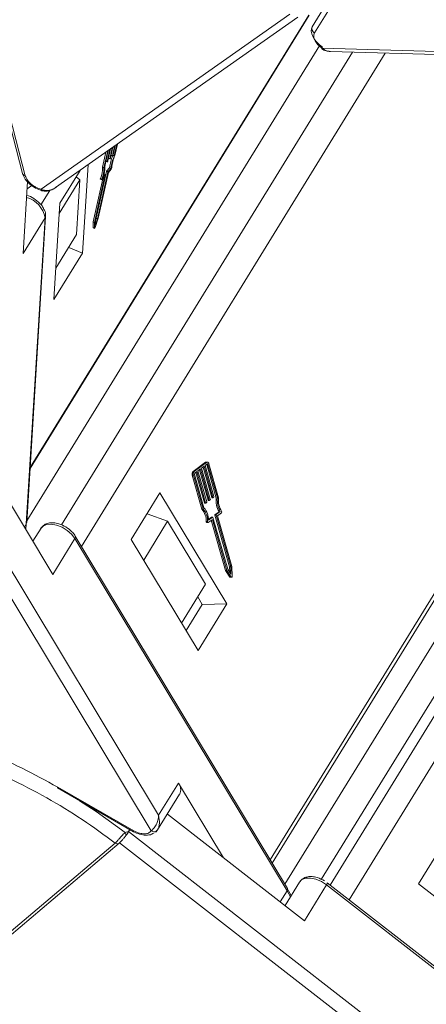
# Model space of a CAD drawing. Header units: millimetres. Extents: x 1995 to 3465, y 709 to 1742.
# Tile 24 of 45: x 2901 to 2929, y 1537 to 1603. Entities that reach past the tile are written whole.
import ezdxf

# ---------------------------------------------------------------- set-up
doc = ezdxf.new("R2010")
doc.units = ezdxf.units.MM

msp = doc.modelspace()

# ---------------------------------------------------------------- linework, layer by layer
at = {"color": 7, "linetype": 'Continuous', "lineweight": 15}
for p, q in [((2922.717, 1605.88), (2920.904, 1602.939)), ((2922.865, 1605.453), (2921.052, 1602.512)), ((2919.375, 1603.791), (2902.452, 1591.889)), ((2901.709, 1572.929), (2920.697, 1603.73)), ((2920.661, 1603.731), (2901.713, 1572.995)), ((2903.447, 1592.009), (2919.917, 1603.593)), ((2921.421, 1601.694), (2901.49, 1569.362)), ((2923.64, 1601.212), (2903.836, 1569.087)), ((2905.204, 1567.624), (2925.87, 1601.148)), ((2949.322, 1600.679), (2921.579, 1601.476)), ((2922.13, 1601.255), (2949.448, 1600.47)), ((2900.12, 1597.103), (2901.197, 1592.964)), ((2900.308, 1596.948), (2901.385, 1592.809)), ((2906.986, 1594.498), (2906.731, 1593.347)), ((2907.03, 1594.529), (2906.788, 1593.436)), ((2906.956, 1593.776), (2907.141, 1594.607)), ((2907.185, 1594.638), (2907.006, 1593.832)), ((2907.13, 1593.972), (2907.295, 1594.716)), ((2907.34, 1594.747), (2907.18, 1594.028)), ((2907.304, 1594.168), (2907.45, 1594.824)), ((2907.494, 1594.855), (2907.354, 1594.224)), ((2907.434, 1594.164), (2907.605, 1594.933)), ((2907.476, 1594.187), (2907.649, 1594.964)), ((2906.864, 1594.412), (2906.636, 1593.385)), ((2906.868, 1593.795), (2906.957, 1593.76)), ((2906.871, 1593.81), (2906.956, 1593.776)), ((2906.988, 1593.791), (2906.963, 1593.763)), ((2907.042, 1593.991), (2907.131, 1593.956)), ((2907.045, 1594.006), (2907.13, 1593.972)), ((2907.162, 1593.987), (2907.137, 1593.959)), ((2907.216, 1594.187), (2907.305, 1594.152)), ((2907.219, 1594.201), (2907.304, 1594.168)), ((2907.336, 1594.183), (2907.311, 1594.155)), ((2907.345, 1594.199), (2907.434, 1594.164)), ((2947.547, 1594.193), (2918.039, 1546.325)), ((2918.175, 1546.1), (2947.588, 1593.814)), ((2905.108, 1593.177), (2903.736, 1590.952)), ((2905.283, 1587.558), (2905.651, 1593.559)), ((2906.908, 1593.097), (2906.204, 1589.924)), ((2906.636, 1593.385), (2906.731, 1593.347)), ((2906.908, 1593.097), (2907.003, 1593.06)), ((2907.118, 1593.354), (2906.926, 1593.137)), ((2906.926, 1593.137), (2907.021, 1593.1)), ((2907.021, 1593.1), (2907.213, 1593.316)), ((2907.035, 1593.037), (2907.227, 1593.253)), ((2907.118, 1593.354), (2907.213, 1593.316)), ((2901.202, 1592.947), (2901.197, 1592.964)), ((2901.529, 1592.415), (2901.228, 1587.518)), ((2905.102, 1592.526), (2903.692, 1590.239)), ((2904.836, 1592.737), (2905.102, 1592.526)), ((2905.102, 1592.526), (2904.874, 1588.811)), ((2906.649, 1592.602), (2906, 1589.679)), ((2906.78, 1592.73), (2906.095, 1589.641)), ((2906.853, 1592.892), (2906.149, 1589.719)), ((2906.299, 1589.887), (2907.003, 1593.06)), ((2906.343, 1589.921), (2907.035, 1593.037)), ((2906.487, 1592.571), (2906.582, 1592.533)), ((2906.588, 1592.59), (2906.494, 1592.628)), ((2906.594, 1592.54), (2906.774, 1592.743)), ((2906.655, 1592.688), (2906.847, 1592.904)), ((2906.752, 1592.941), (2906.72, 1592.905)), ((2906.752, 1592.941), (2906.847, 1592.904)), ((2906.853, 1592.907), (2906.758, 1592.945)), ((2906.767, 1592.736), (2906.78, 1592.73)), ((2901.499, 1591.924), (2901.82, 1592.15)), ((2902.447, 1590.845), (2903.048, 1591.819)), ((2902.513, 1591.794), (2902.52, 1591.793)), ((2951.277, 1591.925), (2922.112, 1544.614)), ((2919.037, 1544.669), (2947.901, 1591.491)), ((2923.4, 1543.613), (2953.033, 1591.683)), ((2903.736, 1590.952), (2903.333, 1584.395)), ((2949.768, 1590.823), (2921.516, 1544.993)), ((2901.228, 1587.518), (2902.728, 1589.95)), ((2902.728, 1589.95), (2901.45, 1569.149)), ((2901.483, 1569.252), (2902.761, 1590.053)), ((2906.13, 1589.301), (2906.343, 1589.921)), ((2906.141, 1589.431), (2906.299, 1589.887)), ((2906.204, 1589.924), (2906.179, 1589.853)), ((2906.204, 1589.924), (2906.299, 1589.887)), ((2906, 1589.679), (2905.989, 1589.287)), ((2906.084, 1589.25), (2905.989, 1589.287)), ((2905.993, 1589.274), (2906.088, 1589.237)), ((2906, 1589.679), (2906.095, 1589.641)), ((2906.095, 1589.641), (2906.084, 1589.25)), ((2906.149, 1589.719), (2906.141, 1589.431)), ((2903.464, 1586.524), (2904.874, 1588.811)), ((2904.333, 1587.933), (2905.283, 1587.558)), ((2903.333, 1584.395), (2905.283, 1587.558)), ((2910.451, 1549.356), (2896.022, 1573.299)), ((2913.636, 1573.339), (2912.792, 1572.717)), ((2913.719, 1573.341), (2912.875, 1572.719)), ((2913.541, 1573.069), (2913.366, 1572.939)), ((2913.472, 1573.018), (2914.059, 1570.953)), ((2914.143, 1570.954), (2913.541, 1573.069)), ((2913.753, 1573.224), (2913.612, 1573.121)), ((2913.612, 1573.121), (2914.213, 1571.006)), ((2913.636, 1573.339), (2913.719, 1573.341)), ((2913.765, 1573.357), (2913.682, 1573.356)), ((2913.721, 1573.19), (2913.718, 1573.199)), ((2913.804, 1573.192), (2913.721, 1573.19)), ((2913.721, 1573.19), (2914.368, 1570.913)), ((2914.452, 1570.915), (2913.804, 1573.192)), ((2914.532, 1570.931), (2913.875, 1573.244)), ((2895.198, 1572.751), (2909.935, 1548.295)), ((2899.028, 1572.741), (2903.258, 1565.722)), ((2912.736, 1572.464), (2912.819, 1572.466)), ((2912.736, 1572.464), (2913.394, 1570.151)), ((2912.875, 1572.719), (2912.792, 1572.717)), ((2912.819, 1572.466), (2913.477, 1570.153)), ((2912.89, 1572.518), (2913.537, 1570.241)), ((2913.049, 1572.706), (2912.908, 1572.602)), ((2912.98, 1572.655), (2913.567, 1570.59)), ((2913.65, 1570.591), (2913.049, 1572.706)), ((2913.295, 1572.887), (2913.119, 1572.758)), ((2913.119, 1572.758), (2913.721, 1570.643)), ((2913.226, 1572.836), (2913.813, 1570.771)), ((2913.896, 1570.773), (2913.295, 1572.887)), ((2913.366, 1572.939), (2913.967, 1570.825)), ((2910.538, 1571.261), (2908.589, 1568.099)), ((2915.086, 1563.714), (2910.538, 1571.261)), ((2913.567, 1570.59), (2913.65, 1570.591)), ((2913.585, 1570.571), (2913.668, 1570.573)), ((2913.711, 1570.601), (2913.676, 1570.575)), ((2913.813, 1570.771), (2913.896, 1570.773)), ((2913.831, 1570.752), (2913.915, 1570.754)), ((2913.957, 1570.783), (2913.922, 1570.757)), ((2914.059, 1570.953), (2914.143, 1570.954)), ((2914.078, 1570.934), (2914.161, 1570.936)), ((2914.204, 1570.964), (2914.169, 1570.938)), ((2914.368, 1570.913), (2914.452, 1570.915)), ((2909.662, 1569.84), (2911.066, 1569.328)), ((2909.685, 1569.878), (2909.721, 1569.818)), ((2913.394, 1570.151), (2913.477, 1570.153)), ((2914.276, 1569.741), (2914.36, 1569.743)), ((2914.276, 1569.741), (2915.276, 1566.227)), ((2914.558, 1569.984), (2914.286, 1569.783)), ((2914.286, 1569.783), (2914.369, 1569.785)), ((2915.359, 1566.229), (2914.36, 1569.743)), ((2914.369, 1569.785), (2914.641, 1569.985)), ((2914.455, 1569.707), (2914.727, 1569.908)), ((2915.436, 1566.257), (2914.455, 1569.707)), ((2914.558, 1569.984), (2914.641, 1569.985)), ((2901.45, 1569.149), (2901.32, 1568.938)), ((2901.45, 1569.149), (2901.42, 1568.772)), ((2911.066, 1569.328), (2909.439, 1566.688)), ((2911.066, 1569.328), (2913.643, 1565.051)), ((2913.775, 1569.307), (2913.692, 1569.306)), ((2913.732, 1569.24), (2913.816, 1569.242)), ((2913.831, 1569.247), (2914.085, 1569.435)), ((2914.039, 1569.602), (2913.847, 1569.46)), ((2913.851, 1569.403), (2914.123, 1569.603)), ((2914.034, 1569.397), (2915.001, 1565.996)), ((2914.039, 1569.602), (2914.123, 1569.603)), ((2914.13, 1569.606), (2914.047, 1569.604)), ((2914.062, 1569.418), (2914.111, 1569.419)), ((2914.111, 1569.419), (2915.084, 1565.998)), ((2914.149, 1569.587), (2915.148, 1566.073)), ((2902.455, 1568.865), (2901.903, 1567.97)), ((2919.208, 1544.385), (2904.779, 1568.329)), ((2903.258, 1565.722), (2904.757, 1568.154)), ((2904.757, 1568.154), (2919.186, 1544.21)), ((2908.589, 1568.099), (2913.137, 1560.552)), ((2915.001, 1565.996), (2915.084, 1565.998)), ((2915.001, 1565.996), (2915.304, 1565.542)), ((2915.084, 1565.998), (2915.387, 1565.543)), ((2915.148, 1566.073), (2915.37, 1565.739)), ((2915.276, 1566.227), (2915.359, 1566.229)), ((2915.276, 1566.227), (2915.284, 1565.869)), ((2915.37, 1565.739), (2915.359, 1566.229)), ((2915.452, 1565.591), (2915.436, 1566.257)), ((2912.016, 1562.412), (2913.643, 1565.051)), ((2915.387, 1565.543), (2915.304, 1565.542)), ((2915.331, 1565.524), (2915.414, 1565.526)), ((2913.421, 1563.678), (2912.324, 1561.9)), ((2913.112, 1564.19), (2913.421, 1563.678)), ((2913.137, 1560.552), (2915.086, 1563.714)), ((2913.421, 1563.678), (2915.086, 1563.714)), ((2903.562, 1551.207), (2908.75, 1548.238)), ((2903.586, 1551.268), (2908.774, 1548.299)), ((2911.801, 1551.545), (2910.451, 1549.356)), ((2914.858, 1546.472), (2911.801, 1551.545)), ((2910.383, 1548.354), (2911.882, 1550.786)), ((2911.049, 1549.434), (2920.364, 1542.19)), ((2908.412, 1548.246), (2908.497, 1548.383)), ((2908.179, 1548.175), (2908.412, 1548.246)), ((2934.405, 1528.032), (2908.412, 1548.246)), ((2908.75, 1548.238), (2908.752, 1548.238)), ((2930.083, 1547.847), (2928.133, 1544.685)), ((2886.769, 1529.92), (2907.496, 1547.467)), ((2887.032, 1529.904), (2907.76, 1547.45)), ((2907.496, 1547.467), (2907.497, 1547.468)), ((2907.793, 1547.489), (2934.397, 1526.801)), ((2920.034, 1544.817), (2919.047, 1543.215)), ((2919.472, 1543.904), (2919.194, 1544.385)), ((2920.364, 1542.19), (2921.864, 1544.622)), ((2921.864, 1544.622), (2947.29, 1524.85)), ((2947.367, 1524.975), (2921.919, 1544.764)), ((2928.133, 1544.685), (2936.327, 1538.314)), ((2919.186, 1544.21), (2918.726, 1543.464)), ((2919.186, 1544.21), (2919.418, 1543.817))]:
    msp.add_line(p, q, dxfattribs=at)
at = {"color": 7, "linetype": 'Continuous', "lineweight": 15, "flags": 128}
for points in [[(2921.607, 1601.558), (2921.396, 1601.715), (2921.21, 1601.889), (2921.056, 1602.075), (2920.939, 1602.265), (2920.864, 1602.453), (2920.832, 1602.632), (2920.846, 1602.796), (2920.904, 1602.939)], [(2921.579, 1601.476), (2921.558, 1601.449), (2921.544, 1601.433), (2921.536, 1601.428), (2921.536, 1601.433), (2921.544, 1601.45), (2921.558, 1601.477), (2921.58, 1601.514), (2921.607, 1601.558)], [(2906.963, 1593.763), (2906.961, 1593.761), (2906.959, 1593.76), (2906.957, 1593.76), (2906.956, 1593.761), (2906.955, 1593.763), (2906.955, 1593.767), (2906.956, 1593.771), (2906.956, 1593.776)], [(2907.137, 1593.959), (2907.135, 1593.957), (2907.133, 1593.956), (2907.131, 1593.956), (2907.13, 1593.957), (2907.129, 1593.959), (2907.129, 1593.963), (2907.129, 1593.967), (2907.13, 1593.972)], [(2907.311, 1594.155), (2907.309, 1594.153), (2907.307, 1594.152), (2907.305, 1594.152), (2907.304, 1594.153), (2907.303, 1594.155), (2907.303, 1594.159), (2907.303, 1594.163), (2907.304, 1594.168)], [(2906.494, 1592.628), (2906.489, 1592.613), (2906.485, 1592.599), (2906.484, 1592.587), (2906.484, 1592.578), (2906.485, 1592.573), (2906.487, 1592.571)], [(2906.594, 1592.54), (2906.588, 1592.535), (2906.583, 1592.533), (2906.58, 1592.535), (2906.578, 1592.541), (2906.578, 1592.55), (2906.58, 1592.562), (2906.584, 1592.575), (2906.588, 1592.59)], [(2906.774, 1592.743), (2906.776, 1592.745), (2906.778, 1592.746), (2906.78, 1592.746), (2906.781, 1592.745), (2906.782, 1592.743), (2906.782, 1592.739), (2906.781, 1592.735), (2906.78, 1592.73)], [(2906.847, 1592.904), (2906.849, 1592.906), (2906.851, 1592.907), (2906.853, 1592.907), (2906.854, 1592.906), (2906.855, 1592.904), (2906.855, 1592.901), (2906.854, 1592.897), (2906.853, 1592.892)], [(2905.989, 1589.287), (2905.99, 1589.278), (2905.993, 1589.274), (2905.993, 1589.274)], [(2906.13, 1589.301), (2906.123, 1589.284), (2906.116, 1589.268), (2906.108, 1589.254), (2906.1, 1589.243), (2906.093, 1589.238), (2906.088, 1589.237), (2906.085, 1589.241), (2906.084, 1589.25)], [(2913.719, 1573.341), (2913.741, 1573.353), (2913.764, 1573.357), (2913.786, 1573.355), (2913.809, 1573.345), (2913.829, 1573.328), (2913.848, 1573.305), (2913.863, 1573.276), (2913.875, 1573.244)], [(2913.804, 1573.192), (2913.8, 1573.203), (2913.795, 1573.212), (2913.789, 1573.22), (2913.782, 1573.226), (2913.775, 1573.229), (2913.767, 1573.23), (2913.76, 1573.228), (2913.753, 1573.224)], [(2913.676, 1570.575), (2913.672, 1570.573), (2913.669, 1570.573), (2913.665, 1570.573), (2913.661, 1570.575), (2913.658, 1570.577), (2913.655, 1570.581), (2913.652, 1570.586), (2913.65, 1570.591)], [(2913.922, 1570.757), (2913.919, 1570.755), (2913.915, 1570.754), (2913.911, 1570.754), (2913.907, 1570.756), (2913.904, 1570.759), (2913.901, 1570.763), (2913.898, 1570.768), (2913.896, 1570.773)], [(2914.169, 1570.938), (2914.165, 1570.936), (2914.161, 1570.936), (2914.157, 1570.936), (2914.154, 1570.938), (2914.15, 1570.94), (2914.147, 1570.944), (2914.145, 1570.949), (2914.143, 1570.954)], [(2902.455, 1568.865), (2902.589, 1569.007), (2902.836, 1569.113), (2903.152, 1569.134), (2903.512, 1569.069), (2903.883, 1568.924), (2904.233, 1568.709), (2904.533, 1568.446), (2904.757, 1568.154)], [(2913.692, 1569.306), (2913.693, 1569.29), (2913.697, 1569.274), (2913.703, 1569.261), (2913.71, 1569.251), (2913.719, 1569.244), (2913.729, 1569.24), (2913.732, 1569.24)], [(2913.831, 1569.247), (2913.822, 1569.243), (2913.812, 1569.242), (2913.802, 1569.245), (2913.793, 1569.253), (2913.786, 1569.263), (2913.78, 1569.276), (2913.777, 1569.291), (2913.775, 1569.307)], [(2914.085, 1569.435), (2914.089, 1569.437), (2914.093, 1569.438), (2914.097, 1569.437), (2914.1, 1569.436), (2914.104, 1569.433), (2914.107, 1569.429), (2914.109, 1569.424), (2914.111, 1569.419)], [(2914.123, 1569.603), (2914.126, 1569.605), (2914.13, 1569.606), (2914.134, 1569.606), (2914.137, 1569.604), (2914.141, 1569.601), (2914.144, 1569.597), (2914.147, 1569.593), (2914.149, 1569.587)], [(2915.452, 1565.591), (2915.45, 1565.573), (2915.446, 1565.556), (2915.439, 1565.542), (2915.429, 1565.532), (2915.419, 1565.527), (2915.407, 1565.527), (2915.396, 1565.533), (2915.387, 1565.543)], [(2905.073, 1550.343), (2906.21, 1549.599), (2908.179, 1548.175)], [(2910.383, 1548.354), (2910.282, 1548.238), (2910.242, 1548.207)], [(2907.76, 1547.451), (2907.769, 1547.459), (2907.793, 1547.489)], [(2920.034, 1544.817), (2920.202, 1544.981), (2920.461, 1545.074), (2920.786, 1545.082), (2921.15, 1545.003), (2921.519, 1544.846), (2921.864, 1544.622)], [(2921.864, 1544.622), (2921.89, 1544.667), (2921.909, 1544.705), (2921.92, 1544.735), (2921.923, 1544.755), (2921.919, 1544.764)], [(2921.919, 1544.764), (2921.918, 1544.765), (2921.917, 1544.765)]]:
    msp.add_lwpolyline(points, dxfattribs=at)
at = {"color": 7, "linetype": 'Continuous', "lineweight": 15}
for centre, radius, start, end in [((2921.196, 1602.801), 0.323, 154.70189, 243.53573), ((2906.904, 1593.854), 0.104, 323.39167, 347.87163), ((2910.106, 1593.025), 3.006, 157.48805, 173.71791), ((2907.078, 1594.05), 0.104, 323.39167, 347.87163), ((2910.228, 1592.983), 3.033, 157.07892, 173.68668), ((2909.774, 1593.164), 2.515, 156.00064, 175.67559), ((2907.252, 1594.246), 0.104, 323.39167, 347.87163), ((2904.848, 1593.33), 1.789, 336.89923, 1.76424), ((2904.942, 1593.292), 1.789, 336.89923, 1.76424), ((2904.83, 1593.398), 1.959, 338.72381, 1.11011), ((2907.01, 1593.075), 0.104, 143.39167, 167.87163), ((2907.105, 1593.038), 0.104, 143.39167, 167.87163), ((2907.07, 1593.372), 0.197, 322.81097, 354.67106), ((2901.417, 1593.042), 0.235, 203.61638, 262.22356), ((2906.758, 1592.938), 0.00655, 88.59602, 150.83751), ((2902.557, 1591.89), 0.105, 180.15898, 245.27481), ((2900.999, 1589.652), 1.754, 9.77416, 74.65744), ((2902.541, 1590.067), 0.22, 327.82732, 356.20831), ((2913.684, 1573.278), 0.0778, 91.71466, 128.03059), ((2912.97, 1572.545), 0.247, 135.9924, 199.1166), ((2913.053, 1572.547), 0.247, 135.9924, 199.1166), ((2912.968, 1572.545), 0.0824, 135.9924, 199.1166), ((2914.174, 1570.993), 0.0412, 315.9924, 19.1166), ((2913.589, 1570.593), 0.0221, 187.46293, 260.47361), ((2913.682, 1570.63), 0.0412, 315.9924, 19.1166), ((2913.835, 1570.774), 0.0221, 187.46293, 260.47361), ((2913.928, 1570.811), 0.0412, 315.9924, 19.1166), ((2914.081, 1570.956), 0.0221, 187.46293, 260.47361), ((2915.931, 1570.747), 1.571, 173.92167, 209.06777), ((2916.014, 1570.749), 1.571, 173.92167, 209.06777), ((2915.869, 1570.746), 1.349, 172.12233, 212.81485), ((2912.511, 1569.364), 1.182, 357.15457, 41.71855), ((2912.595, 1569.366), 1.182, 357.15457, 41.71855), ((2912.528, 1569.386), 1.323, 0.75454, 40.27989), ((2914.315, 1569.754), 0.0412, 135.9924, 199.1166), ((2914.399, 1569.756), 0.0412, 135.9924, 199.1166), ((2914.665, 1569.966), 0.0854, 316.87754, 34.53798), ((2901.264, 1569.266), 0.22, 327.82577, 356.35333), ((2914.047, 1569.591), 0.013, 91.71466, 128.03059), ((2904.634, 1568.259), 0.161, 319.75558, 26.65544), ((2915.332, 1565.557), 0.0326, 208.22892, 267.43165), ((2903.689, 1551.192), 0.127, 143.65997, 173.257), ((2911.225, 1551.099), 0.728, 334.55832, 37.71768), ((2908.876, 1548.223), 0.127, 143.65997, 173.257), ((2910.129, 1548.553), 0.323, 233.19745, 321.99233), ((2907.847, 1547.981), 0.384, 0.2715, 30.30481), ((2907.638, 1547.617), 0.206, 226.51762, 306.21713), ((2907.639, 1547.617), 0.206, 226.46913, 306.15321), ((2919.062, 1544.315), 0.162, 319.88135, 25.60943)]:
    msp.add_arc(centre, radius, start, end, dxfattribs=at)
for points in [[(2921.052, 1602.512), (2921.023, 1602.436), (2920.963, 1602.284), (2921.047, 1602.085), (2921.089, 1601.986)], [(2921.089, 1601.986), (2921.149, 1601.893), (2921.269, 1601.707), (2921.476, 1601.553), (2921.579, 1601.476)], [(2901.385, 1592.809), (2901.423, 1592.71), (2901.499, 1592.512), (2901.694, 1592.327), (2901.791, 1592.235)], [(2901.791, 1592.235), (2901.895, 1592.158), (2902.101, 1592.005), (2902.335, 1591.928), (2902.452, 1591.889)], [(2908.774, 1548.299), (2908.898, 1548.237), (2909.146, 1548.114), (2909.379, 1548.098), (2909.496, 1548.09)], [(2909.496, 1548.09), (2909.593, 1548.101), (2909.787, 1548.123), (2909.886, 1548.237), (2909.935, 1548.295)], [(2908.412, 1548.246), (2908.385, 1548.204), (2908.332, 1548.121), (2908.265, 1548.029), (2908.231, 1547.983)]]:
    msp.add_open_spline(points, degree=3, dxfattribs=at)
for points, knots in [([(2921.536, 1601.428), (2921.635, 1601.376), (2921.822, 1601.279), (2922.031, 1601.263), (2922.129, 1601.255)], [0, 0, 0, 0, 0.529898, 1, 1, 1, 1]), ([(2921.579, 1601.476), (2921.659, 1601.414), (2921.822, 1601.287), (2922.027, 1601.269), (2922.13, 1601.26)], [0, 0, 0, 0, 0.493606, 1, 1, 1, 1]), ([(2901.202, 1592.948), (2901.249, 1592.827), (2901.343, 1592.585), (2901.669, 1592.234), (2902.08, 1591.944), (2902.374, 1591.843), (2902.52, 1591.793)], [0, 0, 0, 0, 0.25255, 0.5034435, 0.7526147, 1, 1, 1, 1]), ([(2902.452, 1591.889), (2902.552, 1591.854), (2902.766, 1591.78), (2903.106, 1591.832), (2903.342, 1591.92), (2903.434, 1592.004), (2903.444, 1592.012)], [0, 0, 0, 0, 0.3018305, 0.6416516, 0.9639686, 1, 1, 1, 1]), ([(2902.513, 1591.794), (2902.61, 1591.779), (2902.808, 1591.748), (2903.114, 1591.824), (2903.353, 1591.93), (2903.467, 1592.034), (2903.5, 1592.065)], [0, 0, 0, 0, 0.278709, 0.567547, 0.874973, 1, 1, 1, 1]), ([(2901.966, 1591.263), (2901.807, 1591.352), (2901.644, 1591.444), (2901.476, 1591.484), (2901.472, 1591.485)], [0, 0, 0, 0, 0.9750283, 1, 1, 1, 1]), ([(2902.622, 1590.59), (2902.602, 1590.629), (2902.541, 1590.751), (2902.337, 1590.994), (2902.109, 1591.159), (2901.966, 1591.263)], [0, 0, 0, 0, 0.15169, 0.467899, 1, 1, 1, 1]), ([(2902.751, 1590.056), (2902.755, 1590.072), (2902.789, 1590.206), (2902.73, 1590.396), (2902.644, 1590.549), (2902.622, 1590.59)], [0, 0, 0, 0, 0.0966866, 0.7642793, 1, 1, 1, 1]), ([(2904.149, 1568.945), (2903.99, 1569.028), (2903.768, 1569.145), (2903.436, 1569.223), (2903.168, 1569.247), (2902.874, 1569.2), (2902.599, 1569.067), (2902.485, 1568.899), (2902.427, 1568.814)], [0, 0, 0, 0, 0.247081, 0.3434298, 0.4997924, 0.6591045, 0.8276543, 1, 1, 1, 1]), ([(2904.774, 1568.328), (2904.764, 1568.348), (2904.711, 1568.451), (2904.519, 1568.675), (2904.292, 1568.841), (2904.149, 1568.945)], [0, 0, 0, 0, 0.0840829, 0.4254924, 1, 1, 1, 1]), ([(2887.312, 1556.038), (2887.774, 1556.043), (2888.986, 1556.055), (2891.094, 1555.813), (2893.584, 1555.335), (2896.133, 1554.618), (2898.672, 1553.692), (2901.174, 1552.588), (2902.782, 1551.708), (2903.586, 1551.268)], [0, 0, 0, 0, 0.093314, 0.245261, 0.398259, 0.551256, 0.703204, 0.851597, 1, 1, 1, 1]), ([(2886.769, 1529.92), (2886.071, 1530.494), (2884.653, 1531.66), (2882.734, 1533.574), (2881.128, 1535.447), (2879.841, 1537.228), (2878.833, 1538.881), (2878.008, 1540.543), (2877.171, 1542.743), (2876.753, 1544.863), (2876.762, 1546.824), (2876.996, 1548.327), (2877.521, 1549.812), (2878.391, 1551.207), (2879.528, 1552.384), (2880.929, 1553.356), (2882.61, 1554.12), (2884.417, 1554.608), (2886.257, 1554.862), (2888.064, 1554.929), (2889.979, 1554.829), (2892.649, 1554.467), (2895.426, 1553.771), (2898.204, 1552.772), (2900.452, 1551.805), (2902.827, 1550.583), (2905.265, 1549.108), (2906.76, 1548.009), (2907.496, 1547.467)], [0, 0, 0, 0, 0.038862, 0.078912, 0.120068, 0.152227, 0.184382, 0.217215, 0.250043, 0.315618, 0.347778, 0.379932, 0.421093, 0.461142, 0.5, 0.538863, 0.578912, 0.620068, 0.652227, 0.684382, 0.717215, 0.750043, 0.815618, 0.847778, 0.879932, 0.921093, 0.96114, 1, 1, 1, 1]), ([(2909.935, 1548.295), (2909.995, 1548.338), (2910.122, 1548.432), (2910.293, 1548.698), (2910.416, 1549.016), (2910.439, 1549.242), (2910.451, 1549.356)], [0, 0, 0, 0, 0.234359, 0.498216, 0.748481, 1, 1, 1, 1]), ([(2910.451, 1549.356), (2910.481, 1549.163), (2910.527, 1548.864), (2910.467, 1548.526), (2910.409, 1548.408), (2910.383, 1548.354)], [0, 0, 0, 0, 0.498413, 0.772928, 1, 1, 1, 1]), ([(2907.497, 1547.468), (2907.528, 1547.496), (2907.584, 1547.547), (2907.694, 1547.663), (2907.801, 1547.786), (2907.909, 1547.91), (2908.004, 1548.015), (2908.093, 1548.108), (2908.152, 1548.154), (2908.179, 1548.175)], [0, 0, 0, 0, 0.1718456, 0.312445, 0.4991009, 0.6298393, 0.7575038, 0.8890244, 1, 1, 1, 1]), ([(2907.754, 1547.446), (2907.79, 1547.479), (2907.859, 1547.542), (2907.934, 1547.625), (2907.97, 1547.664)], [0, 0, 0, 0, 0.522081, 1, 1, 1, 1]), ([(2908.231, 1547.983), (2908.183, 1547.919), (2908.091, 1547.799), (2907.999, 1547.698), (2907.956, 1547.65)], [0, 0, 0, 0, 0.5261928, 1, 1, 1, 1]), ([(2908.752, 1548.238), (2908.884, 1548.176), (2909.155, 1548.049), (2909.59, 1547.991), (2909.946, 1548.024), (2910.097, 1548.126), (2910.152, 1548.163)], [0, 0, 0, 0, 0.2694618, 0.5483348, 0.833752, 1, 1, 1, 1]), ([(2921.728, 1544.896), (2921.569, 1544.98), (2921.348, 1545.097), (2921.015, 1545.175), (2920.746, 1545.199), (2920.454, 1545.151), (2920.198, 1545.032), (2920.097, 1544.886), (2920.052, 1544.822)], [0, 0, 0, 0, 0.257745, 0.358252, 0.521364, 0.687552, 0.863376, 1, 1, 1, 1])]:
    msp.add_open_spline(points, degree=3, knots=knots, dxfattribs=at)

doc.saveas('drawing.dxf')
